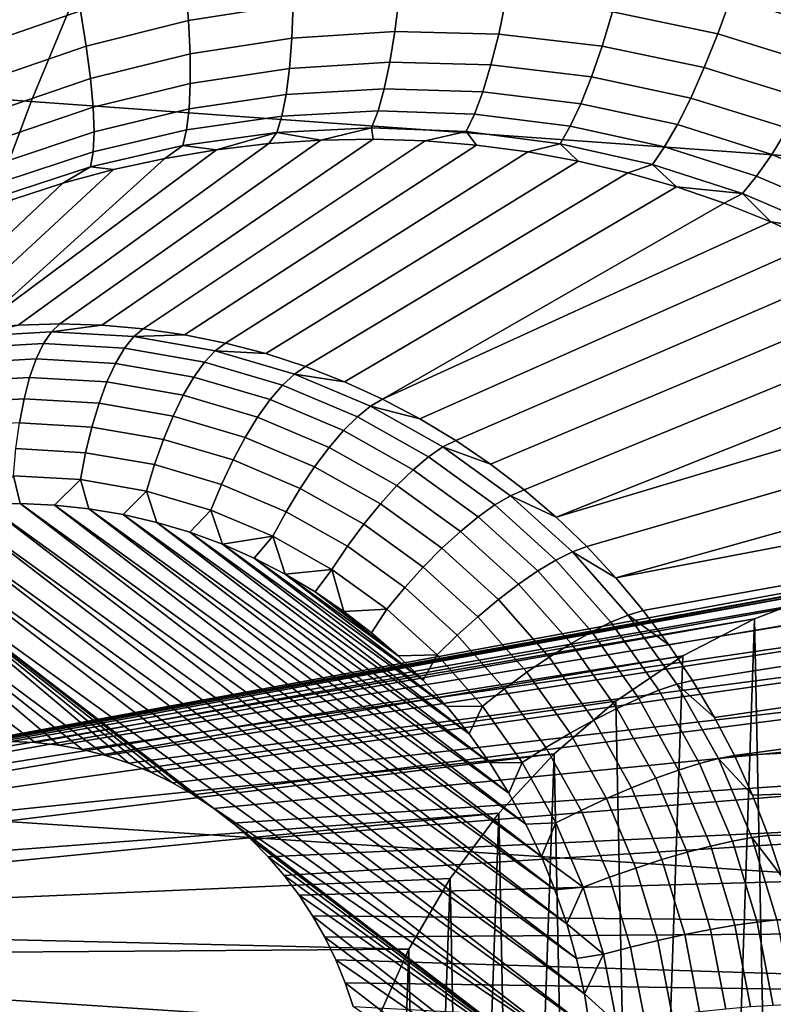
# Model space of a CAD drawing. Header units: metres. Extents: x -240 to 45, y -77 to 27.
# Tile 186 of 256: x -226.866 to -226.087, y 7.535 to 8.554. Entities that reach past the tile are written whole.
import ezdxf

# ---------------------------------------------------------------- set-up
doc = ezdxf.new("R2010")
doc.units = ezdxf.units.M
doc.layers.add('solid_102011X2', color=7, linetype='CONTINUOUS')

msp = doc.modelspace()

# ---------------------------------------------------------------- linework, layer by layer
at = {"layer": 'solid_102011X2'}
for points in [[(-226.558014, 9.184748, 295.401489), (-227.937027, 9.295095, 293.669556), (-228.239456, 8.570872, 293.859894), (-226.854431, 8.469087, 295.592926)], [(-225.162811, 9.075451, 297.11618), (-226.558014, 9.184748, 295.401489), (-226.854431, 8.469087, 295.592926), (-225.453491, 8.368307, 297.308441)], [(-226.020477, 8.542455, 274.877258), (-226.130554, 8.576407, 274.898895), (-226.117477, 8.615743, 274.907532), (-226.003922, 8.580706, 274.884735)], [(-226.583572, 8.569648, 274.959106), (-226.691772, 8.552695, 274.976166), (-226.694809, 8.590036, 274.995911), (-226.583405, 8.607636, 274.977814)], [(-226.803696, 8.562827, 275.013519), (-226.909271, 8.526366, 275.030701), (-226.920105, 8.563867, 275.047119), (-226.81134, 8.601516, 275.0289)], [(-226.144196, 8.538961, 274.884583), (-226.253159, 8.561762, 274.904297), (-226.24292, 8.599846, 274.919739), (-226.130554, 8.576407, 274.898895)], [(-226.691772, 8.552695, 274.976166), (-226.797577, 8.52641, 274.992798), (-226.803696, 8.562827, 275.013519), (-226.694809, 8.590036, 274.995911)], [(-226.478149, 8.541525, 274.918732), (-226.584869, 8.534625, 274.935364), (-226.583572, 8.569648, 274.959106), (-226.473801, 8.576954, 274.941498)], [(-226.37085, 8.53885, 274.90152), (-226.478149, 8.541525, 274.918732), (-226.473801, 8.576954, 274.941498), (-226.363342, 8.574392, 274.923279)], [(-226.26387, 8.52642, 274.883606), (-226.37085, 8.53885, 274.90152), (-226.363342, 8.574392, 274.923279), (-226.253159, 8.561762, 274.904297)], [(-226.037521, 8.505999, 274.864105), (-226.144196, 8.538961, 274.884583), (-226.130554, 8.576407, 274.898895), (-226.020477, 8.542455, 274.877258)], [(-226.854431, 8.469087, 295.592926), (-228.239456, 8.570872, 293.859894), (-228.51712, 7.833625, 294.034607), (-227.126556, 7.740564, 295.768677)], [(-226.584869, 8.534625, 274.935364), (-226.690125, 8.518352, 274.951477), (-226.691772, 8.552695, 274.976166), (-226.583572, 8.569648, 274.959106)], [(-226.797577, 8.52641, 274.992798), (-226.900208, 8.49113, 275.009064), (-226.909271, 8.526366, 275.030701), (-226.803696, 8.562827, 275.013519)], [(-226.690125, 8.518352, 274.951477), (-226.793121, 8.49299, 274.967163), (-226.797577, 8.52641, 274.992798), (-226.691772, 8.552695, 274.976166)], [(-226.158157, 8.504151, 274.864929), (-226.26387, 8.52642, 274.883606), (-226.253159, 8.561762, 274.904297), (-226.144196, 8.538961, 274.884583)], [(-226.58728, 8.503267, 274.907013), (-226.689896, 8.487688, 274.922272), (-226.690125, 8.518352, 274.951477), (-226.584869, 8.534625, 274.935364)], [(-226.483322, 8.509712, 274.891266), (-226.58728, 8.503267, 274.907013), (-226.584869, 8.534625, 274.935364), (-226.478149, 8.541525, 274.918732)], [(-226.378891, 8.506849, 274.874969), (-226.483322, 8.509712, 274.891266), (-226.478149, 8.541525, 274.918732), (-226.37085, 8.53885, 274.90152)], [(-226.274872, 8.494523, 274.858032), (-226.378891, 8.506849, 274.874969), (-226.37085, 8.53885, 274.90152), (-226.26387, 8.52642, 274.883606)], [(-226.054718, 8.472064, 274.84552), (-226.158157, 8.504151, 274.864929), (-226.144196, 8.538961, 274.884583), (-226.037521, 8.505999, 274.864105)], [(-226.793121, 8.49299, 274.967163), (-226.893082, 8.458859, 274.982574), (-226.900208, 8.49113, 275.009064), (-226.797577, 8.52641, 274.992798)], [(-226.172165, 8.47267, 274.840332), (-226.274872, 8.494523, 274.858032), (-226.26387, 8.52642, 274.883606), (-226.158157, 8.504151, 274.864929)], [(-226.689896, 8.487688, 274.922272), (-226.790405, 8.463235, 274.937164), (-226.793121, 8.49299, 274.967163), (-226.690125, 8.518352, 274.951477)], [(-226.590744, 8.476197, 274.874634), (-226.691101, 8.461316, 274.88916), (-226.689896, 8.487688, 274.922272), (-226.58728, 8.503267, 274.907013)], [(-226.489197, 8.48215, 274.85968), (-226.590744, 8.476197, 274.874634), (-226.58728, 8.503267, 274.907013), (-226.483322, 8.509712, 274.891266)], [(-226.387299, 8.47903, 274.844177), (-226.489197, 8.48215, 274.85968), (-226.483322, 8.509712, 274.891266), (-226.378891, 8.506849, 274.874969)], [(-226.285919, 8.466706, 274.828064), (-226.387299, 8.47903, 274.844177), (-226.378891, 8.506849, 274.874969), (-226.274872, 8.494523, 274.858032)], [(-226.071747, 8.441327, 274.821899), (-226.172165, 8.47267, 274.840332), (-226.158157, 8.504151, 274.864929), (-226.054718, 8.472064, 274.84552)], [(-226.790405, 8.463235, 274.937164), (-226.888031, 8.430199, 274.951843), (-226.893082, 8.458859, 274.982574), (-226.793121, 8.49299, 274.967163)], [(-226.185928, 8.445145, 274.811249), (-226.285919, 8.466706, 274.828064), (-226.274872, 8.494523, 274.858032), (-226.172165, 8.47267, 274.840332)], [(-226.691101, 8.461316, 274.88916), (-226.78949, 8.437736, 274.903381), (-226.790405, 8.463235, 274.937164), (-226.689896, 8.487688, 274.922272)], [(-226.495667, 8.459388, 274.824554), (-226.5952, 8.453957, 274.838867), (-226.590744, 8.476197, 274.874634), (-226.489197, 8.48215, 274.85968)], [(-226.39592, 8.455943, 274.809753), (-226.495667, 8.459388, 274.824554), (-226.489197, 8.48215, 274.85968), (-226.387299, 8.47903, 274.844177)], [(-226.5952, 8.453957, 274.838867), (-226.693695, 8.439761, 274.852814), (-226.691101, 8.461316, 274.88916), (-226.590744, 8.476197, 274.874634)], [(-226.296799, 8.443525, 274.794342), (-226.39592, 8.455943, 274.809753), (-226.387299, 8.47903, 274.844177), (-226.285919, 8.466706, 274.828064)], [(-226.088257, 8.414399, 274.793701), (-226.185928, 8.445145, 274.811249), (-226.172165, 8.47267, 274.840332), (-226.071747, 8.441327, 274.821899)], [(-225.453491, 8.368307, 297.308441), (-226.854431, 8.469087, 295.592926), (-227.126556, 7.740564, 295.768677), (-225.720352, 7.648456, 297.484955)], [(-226.78949, 8.437736, 274.903381), (-226.885162, 8.405718, 274.917389), (-226.888031, 8.430199, 274.951843), (-226.790405, 8.463235, 274.937164)], [(-226.693695, 8.439761, 274.852814), (-226.79039, 8.417001, 274.866486), (-226.78949, 8.437736, 274.903381), (-226.691101, 8.461316, 274.88916)], [(-226.199173, 8.422124, 274.77829), (-226.296799, 8.443525, 274.794342), (-226.285919, 8.466706, 274.828064), (-226.185928, 8.445145, 274.811249)], [(-226.600555, 8.436986, 274.800476), (-226.697647, 8.423453, 274.813934), (-226.693695, 8.439761, 274.852814), (-226.5952, 8.453957, 274.838867)], [(-226.502594, 8.441878, 274.786652), (-226.600555, 8.436986, 274.800476), (-226.5952, 8.453957, 274.838867), (-226.495667, 8.459388, 274.824554)], [(-226.404572, 8.43805, 274.772369), (-226.502594, 8.441878, 274.786652), (-226.495667, 8.459388, 274.824554), (-226.39592, 8.455943, 274.809753)], [(-226.307312, 8.42544, 274.757538), (-226.404572, 8.43805, 274.772369), (-226.39592, 8.455943, 274.809753), (-226.296799, 8.443525, 274.794342)], [(-226.502594, 8.441878, 274.786652), (-226.55481, 8.429115, 274.753387), (-226.600555, 8.436986, 274.800476)], [(-226.502594, 8.441878, 274.786652), (-226.500824, 8.430035, 274.745789), (-226.55481, 8.429115, 274.753387)], [(-226.502594, 8.441878, 274.786652), (-226.404572, 8.43805, 274.772369), (-226.447037, 8.428294, 274.738129), (-226.500824, 8.430035, 274.745789)], [(-226.211639, 8.404066, 274.742065), (-226.307312, 8.42544, 274.757538), (-226.296799, 8.443525, 274.794342), (-226.199173, 8.422124, 274.77829)], [(-226.103928, 8.391816, 274.761505), (-226.199173, 8.422124, 274.77829), (-226.185928, 8.445145, 274.811249), (-226.088257, 8.414399, 274.793701)], [(-225.993851, 8.374563, 274.775391), (-226.088257, 8.414399, 274.793701), (-226.071747, 8.441327, 274.821899), (-225.974609, 8.400575, 274.802704)], [(-226.79039, 8.417001, 274.866486), (-226.884521, 8.385904, 274.879974), (-226.885162, 8.405718, 274.917389), (-226.78949, 8.437736, 274.903381)], [(-226.697647, 8.423453, 274.813934), (-226.793091, 8.401443, 274.827179), (-226.79039, 8.417001, 274.866486), (-226.693695, 8.439761, 274.852814)], [(-226.600555, 8.436986, 274.800476), (-226.662704, 8.419239, 274.76825), (-226.697647, 8.423453, 274.813934)], [(-226.600555, 8.436986, 274.800476), (-226.608841, 8.425512, 274.760864), (-226.662704, 8.419239, 274.76825)], [(-226.600555, 8.436986, 274.800476), (-226.55481, 8.429115, 274.753387), (-226.608841, 8.425512, 274.760864)], [(-226.404572, 8.43805, 274.772369), (-226.393646, 8.423906, 274.730316), (-226.447037, 8.428294, 274.738129)], [(-226.404572, 8.43805, 274.772369), (-226.307312, 8.42544, 274.757538), (-226.340759, 8.416913, 274.722382), (-226.393646, 8.423906, 274.730316)], [(-226.662704, 8.419239, 274.76825), (-226.608841, 8.425512, 274.760864), (-226.868011, 8.237868, 273.92981), (-226.911148, 8.234219, 273.943726)], [(-226.608841, 8.425512, 274.760864), (-226.55481, 8.429115, 274.753387), (-226.824799, 8.239062, 273.91571), (-226.868011, 8.237868, 273.92981)], [(-226.55481, 8.429115, 274.753387), (-226.500824, 8.430035, 274.745789), (-226.781616, 8.237796, 273.901489), (-226.824799, 8.239062, 273.91571)], [(-226.793091, 8.401443, 274.827179), (-226.697647, 8.423453, 274.813934), (-226.716293, 8.410292, 274.775574), (-226.769394, 8.39871, 274.782867)], [(-226.500824, 8.430035, 274.745789), (-226.447037, 8.428294, 274.738129), (-226.738602, 8.234073, 273.887207), (-226.781616, 8.237796, 273.901489)], [(-226.447037, 8.428294, 274.738129), (-226.393646, 8.423906, 274.730316), (-226.695877, 8.227904, 273.872894), (-226.738602, 8.234073, 273.887207)], [(-226.697647, 8.423453, 274.813934), (-226.662704, 8.419239, 274.76825), (-226.716293, 8.410292, 274.775574)], [(-226.393646, 8.423906, 274.730316), (-226.340759, 8.416913, 274.722382), (-226.653564, 8.219309, 273.858612), (-226.695877, 8.227904, 273.872894)], [(-226.307312, 8.42544, 274.757538), (-226.288589, 8.40735, 274.714294), (-226.340759, 8.416913, 274.722382)], [(-226.307312, 8.42544, 274.757538), (-226.211639, 8.404066, 274.742065), (-226.237228, 8.395274, 274.706085), (-226.288589, 8.40735, 274.714294)], [(-226.118423, 8.37403, 274.725922), (-226.211639, 8.404066, 274.742065), (-226.199173, 8.422124, 274.77829), (-226.103928, 8.391816, 274.761505)], [(-226.769394, 8.39871, 274.782867), (-226.716293, 8.410292, 274.775574), (-226.911148, 8.234219, 273.943726), (-226.954071, 8.228123, 273.957489)], [(-226.716293, 8.410292, 274.775574), (-226.662704, 8.419239, 274.76825), (-226.911148, 8.234219, 273.943726)], [(-226.793091, 8.401443, 274.827179), (-226.886139, 8.371153, 274.840332), (-226.884521, 8.385904, 274.879974), (-226.79039, 8.417001, 274.866486)], [(-226.340759, 8.416913, 274.722382), (-226.288589, 8.40735, 274.714294), (-226.611801, 8.208311, 273.84436), (-226.653564, 8.219309, 273.858612)], [(-226.011948, 8.352714, 274.743958), (-226.103928, 8.391816, 274.761505), (-226.088257, 8.414399, 274.793701), (-225.993851, 8.374563, 274.775391)], [(-226.886139, 8.371153, 274.840332), (-226.793091, 8.401443, 274.827179), (-226.821854, 8.384512, 274.7901), (-226.873489, 8.367761, 274.797333)], [(-226.793091, 8.401443, 274.827179), (-226.769394, 8.39871, 274.782867), (-226.821854, 8.384512, 274.7901)], [(-226.288589, 8.40735, 274.714294), (-226.237228, 8.395274, 274.706085), (-226.570694, 8.194942, 273.8302), (-226.611801, 8.208311, 273.84436)], [(-226.211639, 8.404066, 274.742065), (-226.186813, 8.380733, 274.697693), (-226.237228, 8.395274, 274.706085)], [(-226.118423, 8.37403, 274.725922), (-226.186813, 8.380733, 274.697693), (-226.211639, 8.404066, 274.742065)], [(-226.821854, 8.384512, 274.7901), (-226.769394, 8.39871, 274.782867), (-226.954071, 8.228123, 273.957489), (-226.996658, 8.219599, 273.970978)], [(-226.237228, 8.395274, 274.706085), (-226.186813, 8.380733, 274.697693), (-226.53038, 8.179244, 273.816193), (-226.570694, 8.194942, 273.8302)], [(-226.028519, 8.335461, 274.709045), (-226.118423, 8.37403, 274.725922), (-226.103928, 8.391816, 274.761505), (-226.011948, 8.352714, 274.743958)], [(-226.873489, 8.367761, 274.797333), (-226.821854, 8.384512, 274.7901), (-226.996658, 8.219599, 273.970978), (-227.038773, 8.208672, 273.984222)], [(-226.186813, 8.380733, 274.697693), (-226.137482, 8.363794, 274.689148), (-226.490967, 8.161262, 273.802338), (-226.53038, 8.179244, 273.816193)], [(-226.118423, 8.37403, 274.725922), (-226.137482, 8.363794, 274.689148), (-226.186813, 8.380733, 274.697693)], [(-226.118423, 8.37403, 274.725922), (-226.089355, 8.344514, 274.68045), (-226.137482, 8.363794, 274.689148)], [(-226.028519, 8.335461, 274.709045), (-226.089355, 8.344514, 274.68045), (-226.118423, 8.37403, 274.725922)], [(-226.137482, 8.363794, 274.689148), (-226.089355, 8.344514, 274.68045), (-226.490967, 8.161262, 273.802338)], [(-226.089355, 8.344514, 274.68045), (-226.042511, 8.322964, 274.67157), (-226.452576, 8.141047, 273.788727), (-226.490967, 8.161262, 273.802338)], [(-226.028519, 8.335461, 274.709045), (-226.042511, 8.322964, 274.67157), (-226.089355, 8.344514, 274.68045)], [(-226.042511, 8.322964, 274.67157), (-225.99704, 8.299205, 274.662537), (-226.415314, 8.118659, 273.77536), (-226.452576, 8.141047, 273.788727)], [(-225.99704, 8.299205, 274.662537), (-225.953049, 8.273306, 274.653351), (-226.379288, 8.094165, 273.762299), (-226.415314, 8.118659, 273.77536)], [(-225.953049, 8.273306, 274.653351), (-225.910614, 8.245334, 274.644043), (-226.34462, 8.067636, 273.749573), (-226.379288, 8.094165, 273.762299)], [(-226.833481, 8.23088, 273.889191), (-226.918854, 8.226091, 273.916931), (-226.868011, 8.237868, 273.92981), (-226.824799, 8.239062, 273.91571)], [(-226.833481, 8.23088, 273.889191), (-226.824799, 8.239062, 273.91571), (-226.781616, 8.237796, 273.901489)], [(-226.74826, 8.225946, 273.861023), (-226.833481, 8.23088, 273.889191), (-226.781616, 8.237796, 273.901489), (-226.738602, 8.234073, 273.887207)], [(-225.910614, 8.245334, 274.644043), (-225.869797, 8.21535, 274.634583), (-226.311386, 8.039148, 273.737213), (-226.34462, 8.067636, 273.749573)], [(-226.918854, 8.226091, 273.916931), (-226.833481, 8.23088, 273.889191), (-226.841721, 8.218727, 273.864075), (-226.92572, 8.214017, 273.891357)], [(-226.833481, 8.23088, 273.889191), (-226.74826, 8.225946, 273.861023), (-226.757874, 8.213875, 273.836365), (-226.841721, 8.218727, 273.864075)], [(-226.74826, 8.225946, 273.861023), (-226.738602, 8.234073, 273.887207), (-226.695877, 8.227904, 273.872894)], [(-226.6642, 8.21135, 273.832764), (-226.74826, 8.225946, 273.861023), (-226.695877, 8.227904, 273.872894), (-226.653564, 8.219309, 273.858612)], [(-226.92572, 8.214017, 273.891357), (-226.841721, 8.218727, 273.864075), (-226.849319, 8.202869, 273.840912), (-226.931564, 8.198256, 273.867615)], [(-226.841721, 8.218727, 273.864075), (-226.757874, 8.213875, 273.836365), (-226.767227, 8.198117, 273.813782), (-226.849319, 8.202869, 273.840912)], [(-226.74826, 8.225946, 273.861023), (-226.6642, 8.21135, 273.832764), (-226.675171, 8.199514, 273.808533), (-226.757874, 8.213875, 273.836365)], [(-226.6642, 8.21135, 273.832764), (-226.653564, 8.219309, 273.858612), (-226.611801, 8.208311, 273.84436)], [(-226.757874, 8.213875, 273.836365), (-226.675171, 8.199514, 273.808533), (-226.686249, 8.184056, 273.78653), (-226.767227, 8.198117, 273.813782)], [(-226.6642, 8.21135, 273.832764), (-226.582275, 8.187262, 273.804688), (-226.594574, 8.175816, 273.780914), (-226.675171, 8.199514, 273.808533)], [(-226.582275, 8.187262, 273.804688), (-226.6642, 8.21135, 273.832764), (-226.611801, 8.208311, 273.84436), (-226.570694, 8.194942, 273.8302)], [(-225.869797, 8.21535, 274.634583), (-225.830704, 8.183424, 274.624969), (-226.311386, 8.039148, 273.737213)], [(-226.931564, 8.198256, 273.867615), (-226.849319, 8.202869, 273.840912), (-226.85614, 8.18364, 273.82016), (-226.936295, 8.179145, 273.846191)], [(-226.849319, 8.202869, 273.840912), (-226.767227, 8.198117, 273.813782), (-226.776123, 8.179009, 273.793732), (-226.85614, 8.18364, 273.82016)], [(-226.767227, 8.198117, 273.813782), (-226.686249, 8.184056, 273.78653), (-226.697205, 8.165305, 273.767181), (-226.776123, 8.179009, 273.793732)], [(-226.675171, 8.199514, 273.808533), (-226.594574, 8.175816, 273.780914), (-226.60733, 8.160852, 273.759491), (-226.686249, 8.184056, 273.78653)], [(-226.582275, 8.187262, 273.804688), (-226.503448, 8.153963, 273.77713), (-226.517029, 8.143055, 273.753845), (-226.594574, 8.175816, 273.780914)], [(-226.582275, 8.187262, 273.804688), (-226.570694, 8.194942, 273.8302), (-226.53038, 8.179244, 273.816193)], [(-226.503448, 8.153963, 273.77713), (-226.582275, 8.187262, 273.804688), (-226.53038, 8.179244, 273.816193), (-226.490967, 8.161262, 273.802338)], [(-226.936295, 8.179145, 273.846191), (-226.85614, 8.18364, 273.82016), (-226.862, 8.161448, 273.802307), (-226.939789, 8.157085, 273.827545)], [(-226.85614, 8.18364, 273.82016), (-226.776123, 8.179009, 273.793732), (-226.784363, 8.156954, 273.776642), (-226.862, 8.161448, 273.802307)], [(-226.776123, 8.179009, 273.793732), (-226.697205, 8.165305, 273.767181), (-226.707779, 8.143656, 273.750854), (-226.784363, 8.156954, 273.776642)], [(-226.686249, 8.184056, 273.78653), (-226.60733, 8.160852, 273.759491), (-226.620285, 8.142689, 273.740814), (-226.697205, 8.165305, 273.767181)], [(-225.79335, 8.149615, 274.615295), (-226.279709, 8.008788, 273.725281), (-226.311386, 8.039148, 273.737213), (-225.830704, 8.183424, 274.624969)], [(-226.594574, 8.175816, 273.780914), (-226.517029, 8.143055, 273.753845), (-226.531403, 8.128776, 273.732971), (-226.60733, 8.160852, 273.759491)], [(-226.939789, 8.157085, 273.827545), (-226.862, 8.161448, 273.802307), (-226.866821, 8.136761, 273.787689), (-226.941986, 8.132545, 273.812073)], [(-226.862, 8.161448, 273.802307), (-226.784363, 8.156954, 273.776642), (-226.791779, 8.132418, 273.762878), (-226.866821, 8.136761, 273.787689)], [(-226.784363, 8.156954, 273.776642), (-226.707779, 8.143656, 273.750854), (-226.717773, 8.119566, 273.737976), (-226.791779, 8.132418, 273.762878)], [(-226.697205, 8.165305, 273.767181), (-226.620285, 8.142689, 273.740814), (-226.633133, 8.121709, 273.725281), (-226.707779, 8.143656, 273.750854)], [(-226.60733, 8.160852, 273.759491), (-226.531403, 8.128776, 273.732971), (-226.54628, 8.111425, 273.714966), (-226.620285, 8.142689, 273.740814)], [(-226.503448, 8.153963, 273.77713), (-226.490967, 8.161262, 273.802338), (-226.452576, 8.141047, 273.788727)], [(-226.503448, 8.153963, 273.77713), (-226.42865, 8.111844, 273.750458), (-226.443436, 8.101619, 273.7276), (-226.517029, 8.143055, 273.753845)], [(-226.42865, 8.111844, 273.750458), (-226.503448, 8.153963, 273.77713), (-226.452576, 8.141047, 273.788727), (-226.415314, 8.118659, 273.77536)], [(-225.79335, 8.149615, 274.615295), (-225.757828, 8.113995, 274.605499), (-226.249664, 7.976643, 273.713776), (-226.279709, 8.008788, 273.725281)], [(-226.866821, 8.136761, 273.787689), (-226.791779, 8.132418, 273.762878), (-226.798218, 8.105921, 273.752747), (-226.870468, 8.110103, 273.776611)], [(-226.707779, 8.143656, 273.750854), (-226.633133, 8.121709, 273.725281), (-226.645645, 8.098357, 273.713257), (-226.717773, 8.119566, 273.737976)], [(-226.620285, 8.142689, 273.740814), (-226.54628, 8.111425, 273.714966), (-226.561325, 8.091372, 273.700195), (-226.633133, 8.121709, 273.725281)], [(-226.517029, 8.143055, 273.753845), (-226.443436, 8.101619, 273.7276), (-226.459351, 8.088203, 273.707275), (-226.531403, 8.128776, 273.732971)], [(-226.791779, 8.132418, 273.762878), (-226.717773, 8.119566, 273.737976), (-226.726959, 8.093548, 273.72876), (-226.798218, 8.105921, 273.752747)], [(-226.531403, 8.128776, 273.732971), (-226.459351, 8.088203, 273.707275), (-226.476059, 8.071882, 273.689911), (-226.54628, 8.111425, 273.714966)], [(-226.717773, 8.119566, 273.737976), (-226.645645, 8.098357, 273.713257), (-226.657516, 8.073128, 273.704956), (-226.726959, 8.093548, 273.72876)], [(-226.633133, 8.121709, 273.725281), (-226.561325, 8.091372, 273.700195), (-226.576248, 8.069039, 273.688995), (-226.645645, 8.098357, 273.713257)], [(-226.42865, 8.111844, 273.750458), (-226.415314, 8.118659, 273.77536), (-226.379288, 8.094165, 273.762299)], [(-226.870468, 8.110103, 273.776611), (-226.798218, 8.105921, 273.752747), (-226.803543, 8.078023, 273.746429), (-226.872864, 8.082036, 273.769348)], [(-226.798218, 8.105921, 273.752747), (-226.726959, 8.093548, 273.72876), (-226.735153, 8.06615, 273.723419), (-226.803543, 8.078023, 273.746429)], [(-226.54628, 8.111425, 273.714966), (-226.476059, 8.071882, 273.689911), (-226.493179, 8.052999, 273.675903), (-226.561325, 8.091372, 273.700195)], [(-226.42865, 8.111844, 273.750458), (-226.358765, 8.0614, 273.724945), (-226.37468, 8.051991, 273.702484), (-226.443436, 8.101619, 273.7276)], [(-226.358765, 8.0614, 273.724945), (-226.42865, 8.111844, 273.750458), (-226.379288, 8.094165, 273.762299), (-226.34462, 8.067636, 273.749573)], [(-225.757828, 8.113995, 274.605499), (-225.724182, 8.076616, 274.595673), (-226.249664, 7.976643, 273.713776)], [(-226.645645, 8.098357, 273.713257), (-226.576248, 8.069039, 273.688995), (-226.590698, 8.044901, 273.68161), (-226.657516, 8.073128, 273.704956)], [(-226.443436, 8.101619, 273.7276), (-226.37468, 8.051991, 273.702484), (-226.392029, 8.039611, 273.682709), (-226.459351, 8.088203, 273.707275)], [(-226.726959, 8.093548, 273.72876), (-226.657516, 8.073128, 273.704956), (-226.668518, 8.046554, 273.700592), (-226.735153, 8.06615, 273.723419)], [(-226.561325, 8.091372, 273.700195), (-226.493179, 8.052999, 273.675903), (-226.510391, 8.031957, 273.665527), (-226.576248, 8.069039, 273.688995)], [(-226.459351, 8.088203, 273.707275), (-226.392029, 8.039611, 273.682709), (-226.410431, 8.024522, 273.665955), (-226.476059, 8.071882, 273.689911)], [(-226.872864, 8.082036, 273.769348), (-226.866119, 8.053328, 273.763458), (-226.901947, 8.05274, 273.775146)], [(-226.872864, 8.082036, 273.769348), (-226.803543, 8.078023, 273.746429), (-226.830338, 8.051716, 273.751648), (-226.866119, 8.053328, 273.763458)], [(-226.803543, 8.078023, 273.746429), (-226.794769, 8.04792, 273.739807), (-226.830338, 8.051716, 273.751648)], [(-226.803543, 8.078023, 273.746429), (-226.735153, 8.06615, 273.723419), (-226.759476, 8.041941, 273.727936), (-226.794769, 8.04792, 273.739807)], [(-225.69249, 8.037556, 274.585815), (-226.221344, 7.942807, 273.702728), (-226.249664, 7.976643, 273.713776), (-225.724182, 8.076616, 274.595673)], [(-226.735153, 8.06615, 273.723419), (-226.724655, 8.033817, 273.716125), (-226.759476, 8.041941, 273.727936)], [(-226.735153, 8.06615, 273.723419), (-226.668518, 8.046554, 273.700592), (-226.690338, 8.023556, 273.704346), (-226.724655, 8.033817, 273.716125)], [(-226.657516, 8.073128, 273.704956), (-226.590698, 8.044901, 273.68161), (-226.604401, 8.019466, 273.678192), (-226.668518, 8.046554, 273.700592)], [(-226.576248, 8.069039, 273.688995), (-226.510391, 8.031957, 273.665527), (-226.527298, 8.009198, 273.658997), (-226.590698, 8.044901, 273.68161)], [(-226.476059, 8.071882, 273.689911), (-226.410431, 8.024522, 273.665955), (-226.429504, 8.007043, 273.652649), (-226.493179, 8.052999, 273.675903)], [(-226.358765, 8.0614, 273.724945), (-226.34462, 8.067636, 273.749573), (-226.311386, 8.039148, 273.737213)], [(-226.358765, 8.0614, 273.724945), (-226.294586, 8.003222, 273.700928), (-226.311539, 7.994754, 273.678864), (-226.37468, 8.051991, 273.702484)], [(-226.294586, 8.003222, 273.700928), (-226.358765, 8.0614, 273.724945), (-226.311386, 8.039148, 273.737213), (-226.279709, 8.008788, 273.725281)], [(-227.00853, 8.037885, 273.809296), (-226.973282, 8.045003, 273.798126), (-226.276031, 7.509227, 273.542053)], [(-226.973282, 8.045003, 273.798126), (-226.937729, 8.049963, 273.786743), (-226.28212, 7.546185, 273.545959)], [(-226.973282, 8.045003, 273.798126), (-226.28212, 7.546185, 273.545959), (-226.276031, 7.509227, 273.542053)], [(-226.937729, 8.049963, 273.786743), (-226.901947, 8.05274, 273.775146), (-226.290253, 7.582682, 273.550507)], [(-226.937729, 8.049963, 273.786743), (-226.290253, 7.582682, 273.550507), (-226.28212, 7.546185, 273.545959)], [(-226.901947, 8.05274, 273.775146), (-226.866119, 8.053328, 273.763458), (-226.30043, 7.618622, 273.555695)], [(-226.901947, 8.05274, 273.775146), (-226.30043, 7.618622, 273.555695), (-226.290253, 7.582682, 273.550507)], [(-226.866119, 8.053328, 273.763458), (-226.312576, 7.653823, 273.561493), (-226.30043, 7.618622, 273.555695)], [(-226.866119, 8.053328, 273.763458), (-226.830338, 8.051716, 273.751648), (-226.312576, 7.653823, 273.561493)], [(-226.830338, 8.051716, 273.751648), (-226.326675, 7.688221, 273.567902), (-226.312576, 7.653823, 273.561493)], [(-226.830338, 8.051716, 273.751648), (-226.794769, 8.04792, 273.739807), (-226.326675, 7.688221, 273.567902)], [(-226.794769, 8.04792, 273.739807), (-226.342651, 7.721621, 273.57486), (-226.326675, 7.688221, 273.567902)], [(-226.794769, 8.04792, 273.739807), (-226.759476, 8.041941, 273.727936), (-226.342651, 7.721621, 273.57486)], [(-226.668518, 8.046554, 273.700592), (-226.656723, 8.011213, 273.692688), (-226.690338, 8.023556, 273.704346)], [(-226.668518, 8.046554, 273.700592), (-226.604401, 8.019466, 273.678192), (-226.656723, 8.011213, 273.692688)], [(-226.590698, 8.044901, 273.68161), (-226.527298, 8.009198, 273.658997), (-226.543549, 7.985205, 273.656494), (-226.604401, 8.019466, 273.678192)], [(-226.493179, 8.052999, 273.675903), (-226.429504, 8.007043, 273.652649), (-226.448853, 7.987544, 273.643066), (-226.510391, 8.031957, 273.665527)], [(-226.37468, 8.051991, 273.702484), (-226.311539, 7.994754, 273.678864), (-226.3302, 7.983568, 273.659546), (-226.392029, 8.039611, 273.682709)], [(-227.04335, 8.028629, 273.820221), (-227.00853, 8.037885, 273.809296), (-226.272003, 7.47194, 273.538818)], [(-227.00853, 8.037885, 273.809296), (-226.276031, 7.509227, 273.542053), (-226.272003, 7.47194, 273.538818)], [(-226.759476, 8.041941, 273.727936), (-226.360489, 7.753989, 273.582367), (-226.342651, 7.721621, 273.57486)], [(-226.759476, 8.041941, 273.727936), (-226.724655, 8.033817, 273.716125), (-226.360489, 7.753989, 273.582367)], [(-226.724655, 8.033817, 273.716125), (-226.380081, 7.785134, 273.590393), (-226.360489, 7.753989, 273.582367)], [(-226.724655, 8.033817, 273.716125), (-226.690338, 8.023556, 273.704346), (-226.380081, 7.785134, 273.590393)], [(-226.392029, 8.039611, 273.682709), (-226.3302, 7.983568, 273.659546), (-226.350174, 7.9699, 273.643402), (-226.410431, 8.024522, 273.665955)], [(-225.662796, 7.996863, 274.575928), (-226.194839, 7.907381, 273.69223), (-226.221344, 7.942807, 273.702728), (-225.69249, 8.037556, 274.585815)], [(-226.777283, 7.792739, 273.720886), (-227.077621, 8.017275, 273.830872), (-227.04335, 8.028629, 273.820221), (-226.753693, 7.78497, 273.712769)], [(-226.272003, 7.47194, 273.538818), (-226.665558, 7.738348, 273.681488), (-226.66571, 7.73813, 273.681519), (-227.04335, 8.028629, 273.820221)], [(-226.730606, 7.775578, 273.704712), (-226.753693, 7.78497, 273.712769), (-227.04335, 8.028629, 273.820221)], [(-226.708176, 7.764591, 273.696808), (-226.730606, 7.775578, 273.704712), (-227.04335, 8.028629, 273.820221)], [(-226.686478, 7.752075, 273.689056), (-226.708176, 7.764591, 273.696808), (-227.04335, 8.028629, 273.820221)], [(-226.66571, 7.73813, 273.681519), (-226.686478, 7.752075, 273.689056), (-227.04335, 8.028629, 273.820221)], [(-226.690338, 8.023556, 273.704346), (-226.401413, 7.815036, 273.598938), (-226.380081, 7.785134, 273.590393)], [(-226.690338, 8.023556, 273.704346), (-226.656723, 8.011213, 273.692688), (-226.401413, 7.815036, 273.598938)], [(-226.510391, 8.031957, 273.665527), (-226.448853, 7.987544, 273.643066), (-226.468048, 7.966437, 273.63739), (-226.527298, 8.009198, 273.658997)], [(-226.410431, 8.024522, 273.665955), (-226.350174, 7.9699, 273.643402), (-226.371048, 7.954039, 273.630768), (-226.429504, 8.007043, 273.652649)], [(-226.850571, 7.806085, 273.745575), (-227.111267, 8.003837, 273.841187), (-227.077621, 8.017275, 273.830872), (-226.825806, 7.803321, 273.737335)], [(-226.801376, 7.798869, 273.729095), (-226.825806, 7.803321, 273.737335), (-227.077621, 8.017275, 273.830872)], [(-226.777283, 7.792739, 273.720886), (-226.801376, 7.798869, 273.729095), (-227.077621, 8.017275, 273.830872)], [(-226.604401, 8.019466, 273.678192), (-226.623825, 7.996808, 273.681183), (-226.656723, 8.011213, 273.692688)], [(-226.604401, 8.019466, 273.678192), (-226.591858, 7.980411, 273.669861), (-226.623825, 7.996808, 273.681183)], [(-226.604401, 8.019466, 273.678192), (-226.543549, 7.985205, 273.656494), (-226.591858, 7.980411, 273.669861)], [(-226.850571, 7.806085, 273.745575), (-226.875381, 7.807141, 273.753754), (-227.111267, 8.003837, 273.841187)], [(-226.656723, 8.011213, 273.692688), (-226.424362, 7.843517, 273.60791), (-226.401413, 7.815036, 273.598938)], [(-226.656723, 8.011213, 273.692688), (-226.623825, 7.996808, 273.681183), (-226.424362, 7.843517, 273.60791)], [(-226.527298, 8.009198, 273.658997), (-226.468048, 7.966437, 273.63739), (-226.486694, 7.94417, 273.635742), (-226.543549, 7.985205, 273.656494)], [(-226.429504, 8.007043, 273.652649), (-226.371048, 7.954039, 273.630768), (-226.392349, 7.936321, 273.621918), (-226.448853, 7.987544, 273.643066)], [(-226.294586, 8.003222, 273.700928), (-226.236893, 7.937991, 273.67865), (-226.254776, 7.930579, 273.656952), (-226.311539, 7.994754, 273.678864)], [(-226.294586, 8.003222, 273.700928), (-226.279709, 8.008788, 273.725281), (-226.249664, 7.976643, 273.713776)], [(-226.236893, 7.937991, 273.67865), (-226.294586, 8.003222, 273.700928), (-226.249664, 7.976643, 273.713776), (-226.221344, 7.942807, 273.702728)], [(-225.865311, 7.995491, 277.019012), (-225.947739, 7.98437, 277.039581), (-226.949707, 7.800046, 273.77774), (-226.924988, 7.80412, 273.769836)], [(-225.865311, 7.995491, 277.019012), (-226.924988, 7.80412, 273.769836), (-226.900223, 7.806485, 273.761871)], [(-225.78212, 7.997034, 276.998291), (-225.865311, 7.995491, 277.019012), (-226.900223, 7.806485, 273.761871), (-226.875381, 7.807141, 273.753754)], [(-225.78212, 7.997034, 276.998291), (-226.875381, 7.807141, 273.753754), (-226.850571, 7.806085, 273.745575)], [(-225.699203, 7.988966, 276.9776), (-225.78212, 7.997034, 276.998291), (-226.850571, 7.806085, 273.745575), (-226.825806, 7.803321, 273.737335)], [(-226.623825, 7.996808, 273.681183), (-226.448883, 7.870551, 273.61734), (-226.424362, 7.843517, 273.60791)], [(-226.623825, 7.996808, 273.681183), (-226.591858, 7.980411, 273.669861), (-226.448883, 7.870551, 273.61734)], [(-226.311539, 7.994754, 273.678864), (-226.254776, 7.930579, 273.656952), (-226.274628, 7.920732, 273.638092), (-226.3302, 7.983568, 273.659546)], [(-225.635178, 7.95462, 274.566101), (-226.170212, 7.870467, 273.682251), (-226.194839, 7.907381, 273.69223), (-225.662796, 7.996863, 274.575928)], [(-225.947739, 7.98437, 277.039581), (-226.028366, 7.963828, 277.059662), (-226.974045, 7.794306, 273.7854), (-226.949707, 7.800046, 273.77774)], [(-225.61763, 7.971377, 276.957275), (-225.699203, 7.988966, 276.9776), (-226.825806, 7.803321, 273.737335), (-226.801376, 7.798869, 273.729095)], [(-226.543549, 7.985205, 273.656494), (-226.560852, 7.962059, 273.658752), (-226.591858, 7.980411, 273.669861)], [(-226.543549, 7.985205, 273.656494), (-226.530975, 7.941826, 273.647919), (-226.560852, 7.962059, 273.658752)], [(-226.543549, 7.985205, 273.656494), (-226.486694, 7.94417, 273.635742), (-226.530975, 7.941826, 273.647919)], [(-226.448853, 7.987544, 273.643066), (-226.392349, 7.936321, 273.621918), (-226.413651, 7.91712, 273.617035), (-226.468048, 7.966437, 273.63739)], [(-226.3302, 7.983568, 273.659546), (-226.274628, 7.920732, 273.638092), (-226.296005, 7.908657, 273.622498), (-226.350174, 7.9699, 273.643402)], [(-226.591858, 7.980411, 273.669861), (-226.474884, 7.895986, 273.627197), (-226.448883, 7.870551, 273.61734)], [(-226.591858, 7.980411, 273.669861), (-226.560852, 7.962059, 273.658752), (-226.474884, 7.895986, 273.627197)], [(-226.028366, 7.963828, 277.059662), (-226.106171, 7.934135, 277.079071), (-227.021469, 7.777894, 273.800079), (-226.998032, 7.786904, 273.792877)], [(-226.028366, 7.963828, 277.059662), (-226.998032, 7.786904, 273.792877), (-226.974045, 7.794306, 273.7854)], [(-225.61763, 7.971377, 276.957275), (-226.801376, 7.798869, 273.729095), (-226.777283, 7.792739, 273.720886)], [(-225.538422, 7.944481, 276.937531), (-225.61763, 7.971377, 276.957275), (-226.777283, 7.792739, 273.720886), (-226.753693, 7.78497, 273.712769)], [(-226.468048, 7.966437, 273.63739), (-226.413651, 7.91712, 273.617035), (-226.434494, 7.896844, 273.61618), (-226.486694, 7.94417, 273.635742)], [(-226.350174, 7.9699, 273.643402), (-226.296005, 7.908657, 273.622498), (-226.318481, 7.89461, 273.610474), (-226.371048, 7.954039, 273.630768)], [(-225.997818, 6.497677, 277.052063), (-226.077011, 6.524573, 277.071808), (-226.106171, 7.934135, 277.079071), (-226.028366, 7.963828, 277.059662)], [(-226.560852, 7.962059, 273.658752), (-226.502274, 7.919782, 273.63739), (-226.474884, 7.895986, 273.627197)], [(-226.560852, 7.962059, 273.658752), (-226.530975, 7.941826, 273.647919), (-226.502274, 7.919782, 273.63739)], [(-226.371048, 7.954039, 273.630768), (-226.318481, 7.89461, 273.610474), (-226.341553, 7.878889, 273.602295), (-226.392349, 7.936321, 273.621918)], [(-225.609665, 7.910877, 274.556335), (-226.147552, 7.832174, 273.672852), (-226.170212, 7.870467, 273.682251), (-225.635178, 7.95462, 274.566101)], [(-225.538422, 7.944481, 276.937531), (-226.753693, 7.78497, 273.712769), (-226.730606, 7.775578, 273.704712)], [(-225.462616, 7.908613, 276.91861), (-225.538422, 7.944481, 276.937531), (-226.730606, 7.775578, 273.704712), (-226.708176, 7.764591, 273.696808)], [(-226.486694, 7.94417, 273.635742), (-226.502274, 7.919782, 273.63739), (-226.530975, 7.941826, 273.647919)], [(-226.486694, 7.94417, 273.635742), (-226.434494, 7.896844, 273.61618), (-226.474884, 7.895986, 273.627197), (-226.502274, 7.919782, 273.63739)], [(-226.236893, 7.937991, 273.67865), (-226.221344, 7.942807, 273.702728), (-226.194839, 7.907381, 273.69223)], [(-226.106171, 7.934135, 277.079071), (-226.180191, 7.89568, 277.097534), (-227.066589, 7.755129, 273.81369), (-227.044373, 7.767284, 273.807037)], [(-226.106171, 7.934135, 277.079071), (-227.044373, 7.767284, 273.807037), (-227.021469, 7.777894, 273.800079)], [(-226.392349, 7.936321, 273.621918), (-226.341553, 7.878889, 273.602295), (-226.364746, 7.861825, 273.598145), (-226.413651, 7.91712, 273.617035)], [(-226.236893, 7.937991, 273.67865), (-226.18634, 7.866473, 273.658417), (-226.205048, 7.860219, 273.637024), (-226.254776, 7.930579, 273.656952)], [(-226.18634, 7.866473, 273.658417), (-226.236893, 7.937991, 273.67865), (-226.194839, 7.907381, 273.69223), (-226.170212, 7.870467, 273.682251)], [(-226.224289, 6.604827, 277.108521), (-226.180191, 7.89568, 277.097534), (-226.106171, 7.934135, 277.079071), (-226.152832, 6.560441, 277.090698)], [(-226.152832, 6.560441, 277.090698), (-226.106171, 7.934135, 277.079071), (-226.077011, 6.524573, 277.071808)], [(-226.254776, 7.930579, 273.656952), (-226.205048, 7.860219, 273.637024), (-226.225937, 7.851838, 273.618591), (-226.274628, 7.920732, 273.638092)], [(-226.413651, 7.91712, 273.617035), (-226.364746, 7.861825, 273.598145), (-226.387558, 7.843782, 273.598083), (-226.434494, 7.896844, 273.61618)], [(-226.274628, 7.920732, 273.638092), (-226.225937, 7.851838, 273.618591), (-226.24855, 7.84151, 273.603485), (-226.296005, 7.908657, 273.622498)], [(-225.462616, 7.908613, 276.91861), (-226.708176, 7.764591, 273.696808), (-226.686478, 7.752075, 273.689056)], [(-225.391144, 7.864227, 276.900787), (-225.462616, 7.908613, 276.91861), (-226.686478, 7.752075, 273.689056), (-226.66571, 7.73813, 273.681519)], [(-226.296005, 7.908657, 273.622498), (-226.24855, 7.84151, 273.603485), (-226.272415, 7.829453, 273.592041), (-226.318481, 7.89461, 273.610474)], [(-225.586319, 7.865721, 274.546692), (-226.126923, 7.792614, 273.664032), (-226.147552, 7.832174, 273.672852), (-225.609665, 7.910877, 274.556335)], [(-226.180191, 7.89568, 277.097534), (-226.249527, 7.848953, 277.114807), (-227.108597, 7.726422, 273.825958), (-227.088074, 7.741458, 273.820038)], [(-226.180191, 7.89568, 277.097534), (-227.088074, 7.741458, 273.820038), (-227.066589, 7.755129, 273.81369)], [(-226.434494, 7.896844, 273.61618), (-226.448883, 7.870551, 273.61734), (-226.474884, 7.895986, 273.627197)], [(-226.434494, 7.896844, 273.61618), (-226.387558, 7.843782, 273.598083), (-226.424362, 7.843517, 273.60791), (-226.448883, 7.870551, 273.61734)], [(-226.318481, 7.89461, 273.610474), (-226.272415, 7.829453, 273.592041), (-226.297043, 7.815921, 273.584473), (-226.341553, 7.878889, 273.602295)], [(-226.224289, 6.604827, 277.108521), (-226.249527, 7.848953, 277.114807), (-226.180191, 7.89568, 277.097534)], [(-226.341553, 7.878889, 273.602295), (-226.297043, 7.815921, 273.584473), (-226.321884, 7.801201, 273.580963), (-226.364746, 7.861825, 273.598145)], [(-225.324951, 7.811886, 276.884308), (-225.391144, 7.864227, 276.900787), (-226.66571, 7.73813, 273.681519), (-226.645889, 7.722772, 273.674225)], [(-226.364746, 7.861825, 273.598145), (-226.321884, 7.801201, 273.580963), (-226.346436, 7.785604, 273.581604), (-226.387558, 7.843782, 273.598083)], [(-226.18634, 7.866473, 273.658417), (-226.143539, 7.789506, 273.640411), (-226.162933, 7.784497, 273.619324), (-226.205048, 7.860219, 273.637024)], [(-226.18634, 7.866473, 273.658417), (-226.170212, 7.870467, 273.682251), (-226.147552, 7.832174, 273.672852)], [(-226.143539, 7.789506, 273.640411), (-226.18634, 7.866473, 273.658417), (-226.147552, 7.832174, 273.672852), (-226.126923, 7.792614, 273.664032)], [(-225.586319, 7.865721, 274.546692), (-225.565186, 7.819214, 274.537201), (-226.126923, 7.792614, 273.664032)], [(-226.225937, 7.851838, 273.618591), (-226.184692, 7.777696, 273.601257), (-226.208359, 7.769248, 273.586578), (-226.24855, 7.84151, 273.603485)], [(-226.205048, 7.860219, 273.637024), (-226.162933, 7.784497, 273.619324), (-226.184692, 7.777696, 273.601257), (-226.225937, 7.851838, 273.618591)], [(-226.249527, 7.848953, 277.114807), (-226.313293, 7.794545, 277.130707), (-227.128159, 7.71002, 273.831512), (-227.108597, 7.726422, 273.825958)], [(-226.387558, 7.843782, 273.598083), (-226.401413, 7.815036, 273.598938), (-226.424362, 7.843517, 273.60791)], [(-226.387558, 7.843782, 273.598083), (-226.346436, 7.785604, 273.581604), (-226.380081, 7.785134, 273.590393), (-226.401413, 7.815036, 273.598938)], [(-226.224289, 6.604827, 277.108521), (-226.290482, 6.657168, 277.125031), (-226.313293, 7.794545, 277.130707), (-226.249527, 7.848953, 277.114807)], [(-226.24855, 7.84151, 273.603485), (-226.208359, 7.769248, 273.586578), (-226.233429, 7.759331, 273.575623), (-226.272415, 7.829453, 273.592041)], [(-226.272415, 7.829453, 273.592041), (-226.233429, 7.759331, 273.575623), (-226.259354, 7.748156, 273.568634), (-226.297043, 7.815921, 273.584473)], [(-225.324951, 7.811886, 276.884308), (-226.645889, 7.722772, 273.674225), (-226.626999, 7.706004, 273.667175)], [(-225.264862, 7.752255, 276.869324), (-225.324951, 7.811886, 276.884308), (-226.626999, 7.706004, 273.667175), (-226.609222, 7.687973, 273.660431)], [(-226.297043, 7.815921, 273.584473), (-226.259354, 7.748156, 273.568634), (-226.285599, 7.735957, 273.565704), (-226.321884, 7.801201, 273.580963)], [(-225.546356, 7.771454, 274.527893), (-226.108368, 7.751904, 273.655853), (-226.126923, 7.792614, 273.664032), (-225.565186, 7.819214, 274.537201)], [(-226.321884, 7.801201, 273.580963), (-226.285599, 7.735957, 273.565704), (-226.311615, 7.722994, 273.566956), (-226.346436, 7.785604, 273.581604)], [(-226.313293, 7.794545, 277.130707), (-226.370712, 7.733141, 277.14502), (-227.1642, 7.6733, 273.841431), (-227.146729, 7.692283, 273.8367)], [(-226.313293, 7.794545, 277.130707), (-227.146729, 7.692283, 273.8367), (-227.128159, 7.71002, 273.831512)], [(-226.350586, 6.716799, 277.140015), (-226.370712, 7.733141, 277.14502), (-226.313293, 7.794545, 277.130707)], [(-226.350586, 6.716799, 277.140015), (-226.313293, 7.794545, 277.130707), (-226.290482, 6.657168, 277.125031)], [(-226.143539, 7.789506, 273.640411), (-226.108978, 7.707992, 273.624878), (-226.128937, 7.704302, 273.604034), (-226.162933, 7.784497, 273.619324)], [(-226.143539, 7.789506, 273.640411), (-226.126923, 7.792614, 273.664032), (-226.108368, 7.751904, 273.655853)], [(-226.108978, 7.707992, 273.624878), (-226.143539, 7.789506, 273.640411), (-226.108368, 7.751904, 273.655853), (-226.091965, 7.710164, 273.648315)], [(-226.346436, 7.785604, 273.581604), (-226.360489, 7.753989, 273.582367), (-226.380081, 7.785134, 273.590393)], [(-226.346436, 7.785604, 273.581604), (-226.311615, 7.722994, 273.566956), (-226.342651, 7.721621, 273.57486), (-226.360489, 7.753989, 273.582367)], [(-226.162933, 7.784497, 273.619324), (-226.128937, 7.704302, 273.604034), (-226.151413, 7.699174, 273.586273), (-226.184692, 7.777696, 273.601257)], [(-226.208359, 7.769248, 273.586578), (-226.175919, 7.692718, 273.571991), (-226.201935, 7.685068, 273.561462), (-226.233429, 7.759331, 273.575623)], [(-226.184692, 7.777696, 273.601257), (-226.151413, 7.699174, 273.586273), (-226.175919, 7.692718, 273.571991), (-226.208359, 7.769248, 273.586578)], [(-225.529846, 7.722517, 274.51889), (-226.091965, 7.710164, 273.648315), (-226.108368, 7.751904, 273.655853), (-225.546356, 7.771454, 274.527893)], [(-226.233429, 7.759331, 273.575623), (-226.201935, 7.685068, 273.561462), (-226.228928, 7.676387, 273.554962), (-226.259354, 7.748156, 273.568634)], [(-225.264862, 7.752255, 276.869324), (-226.609222, 7.687973, 273.660431), (-226.592651, 7.668754, 273.653992)], [(-225.211624, 7.686099, 276.856049), (-225.264862, 7.752255, 276.869324), (-226.592651, 7.668754, 273.653992), (-226.577347, 7.648446, 273.647949)], [(-225.720352, 7.648456, 297.484955), (-227.126556, 7.740564, 295.768677), (-227.374023, 7.000294, 295.928497), (-225.963028, 6.916996, 297.645477)], [(-226.66571, 7.73813, 273.681519), (-226.665558, 7.738348, 273.681488), (-226.272003, 7.47194, 273.538818), (-226.27005, 7.434448, 273.536224)], [(-226.259354, 7.748156, 273.568634), (-226.228928, 7.676387, 273.554962), (-226.256317, 7.666859, 273.552551), (-226.285599, 7.735957, 273.565704)], [(-226.370712, 7.733141, 277.14502), (-226.421066, 7.665507, 277.157593), (-227.195374, 7.632104, 273.849518), (-227.180405, 7.653257, 273.845703)], [(-226.370712, 7.733141, 277.14502), (-227.180405, 7.653257, 273.845703), (-227.1642, 7.6733, 273.841431)], [(-226.645889, 7.722772, 273.674225), (-226.66571, 7.73813, 273.681519), (-226.27005, 7.434448, 273.536224)], [(-226.403809, 6.782955, 277.15329), (-226.421066, 7.665507, 277.157593), (-226.370712, 7.733141, 277.14502)], [(-226.403809, 6.782955, 277.15329), (-226.370712, 7.733141, 277.14502), (-226.350586, 6.716799, 277.140015)], [(-226.285599, 7.735957, 273.565704), (-226.256317, 7.666859, 273.552551), (-226.283508, 7.656686, 273.554321), (-226.311615, 7.722994, 273.566956)], [(-226.626999, 7.706004, 273.667175), (-226.645889, 7.722772, 273.674225), (-226.27005, 7.434448, 273.536224)], [(-226.311615, 7.722994, 273.566956), (-226.326675, 7.688221, 273.567902), (-226.342651, 7.721621, 273.57486)], [(-226.311615, 7.722994, 273.566956), (-226.283508, 7.656686, 273.554321), (-226.326675, 7.688221, 273.567902)], [(-225.515717, 7.672512, 274.510193), (-226.077744, 7.667514, 273.641479), (-226.091965, 7.710164, 273.648315), (-225.529846, 7.722517, 274.51889)], [(-226.108978, 7.707992, 273.624878), (-226.083069, 7.622887, 273.611969), (-226.103455, 7.620574, 273.591339), (-226.128937, 7.704302, 273.604034)], [(-226.108978, 7.707992, 273.624878), (-226.091965, 7.710164, 273.648315), (-226.077744, 7.667514, 273.641479)], [(-226.083069, 7.622887, 273.611969), (-226.108978, 7.707992, 273.624878), (-226.077744, 7.667514, 273.641479), (-226.06575, 7.624081, 273.635284)], [(-226.609222, 7.687973, 273.660431), (-226.626999, 7.706004, 273.667175), (-226.27005, 7.434448, 273.536224)], [(-226.151413, 7.699174, 273.586273), (-226.12645, 7.617193, 273.573853), (-226.151596, 7.612815, 273.559906), (-226.175919, 7.692718, 273.571991)], [(-226.128937, 7.704302, 273.604034), (-226.103455, 7.620574, 273.591339), (-226.12645, 7.617193, 273.573853), (-226.151413, 7.699174, 273.586273)], [(-226.592651, 7.668754, 273.653992), (-226.609222, 7.687973, 273.660431), (-226.27005, 7.434448, 273.536224)], [(-226.283508, 7.656686, 273.554321), (-226.312576, 7.653823, 273.561493), (-226.326675, 7.688221, 273.567902)], [(-226.175919, 7.692718, 273.571991), (-226.151596, 7.612815, 273.559906), (-226.178329, 7.607533, 273.549744), (-226.201935, 7.685068, 273.561462)], [(-225.165939, 7.614264, 276.844635), (-225.211624, 7.686099, 276.856049), (-226.577347, 7.648446, 273.647949), (-226.563339, 7.627082, 273.642242)], [(-226.201935, 7.685068, 273.561462), (-226.178329, 7.607533, 273.549744), (-226.206116, 7.601457, 273.54361), (-226.228928, 7.676387, 273.554962)], [(-226.577347, 7.648446, 273.647949), (-226.592651, 7.668754, 273.653992), (-226.27005, 7.434448, 273.536224)], [(-226.228928, 7.676387, 273.554962), (-226.206116, 7.601457, 273.54361), (-226.234344, 7.594718, 273.541626), (-226.256317, 7.666859, 273.552551)], [(-226.421066, 7.665507, 277.157593), (-226.46376, 7.59248, 277.168243), (-227.209015, 7.609988, 273.852844), (-227.195374, 7.632104, 273.849518)], [(-226.46376, 7.59248, 277.168243), (-226.421066, 7.665507, 277.157593), (-226.449493, 6.854791, 277.164673)], [(-226.449493, 6.854791, 277.164673), (-226.421066, 7.665507, 277.157593), (-226.403809, 6.782955, 277.15329)], [(-226.283508, 7.656686, 273.554321), (-226.30043, 7.618622, 273.555695), (-226.312576, 7.653823, 273.561493)], [(-226.283508, 7.656686, 273.554321), (-226.262436, 7.587456, 273.543823), (-226.30043, 7.618622, 273.555695)], [(-226.256317, 7.666859, 273.552551), (-226.234344, 7.594718, 273.541626), (-226.262436, 7.587456, 273.543823), (-226.283508, 7.656686, 273.554321)], [(-226.563339, 7.627082, 273.642242), (-226.577347, 7.648446, 273.647949), (-226.27005, 7.434448, 273.536224), (-226.270187, 7.396815, 273.534332)], [(-226.55072, 7.60479, 273.636963), (-226.563339, 7.627082, 273.642242), (-226.270187, 7.396815, 273.534332)], [(-225.165939, 7.614264, 276.844635), (-226.563339, 7.627082, 273.642242), (-226.55072, 7.60479, 273.636963)], [(-226.262436, 7.587456, 273.543823), (-226.290253, 7.582682, 273.550507), (-226.30043, 7.618622, 273.555695)], [(-226.12645, 7.617193, 273.573853), (-226.110123, 7.532714, 273.564148), (-226.135666, 7.530478, 273.550415), (-226.151596, 7.612815, 273.559906)], [(-226.103455, 7.620574, 273.591339), (-226.086761, 7.534296, 273.581421), (-226.110123, 7.532714, 273.564148), (-226.12645, 7.617193, 273.573853)], [(-226.083069, 7.622887, 273.611969), (-226.066116, 7.53519, 273.601898), (-226.086761, 7.534296, 273.581421), (-226.103455, 7.620574, 273.591339)], [(-226.46376, 7.59248, 277.168243), (-227.221237, 7.58707, 273.855652), (-227.209015, 7.609988, 273.852844)], [(-225.128357, 7.537668, 276.835266), (-225.165939, 7.614264, 276.844635), (-226.55072, 7.60479, 273.636963), (-226.53949, 7.581574, 273.63208)], [(-226.178329, 7.607533, 273.549744), (-226.162888, 7.527635, 273.540558), (-226.191193, 7.524244, 273.534729), (-226.206116, 7.601457, 273.54361)], [(-226.151596, 7.612815, 273.559906), (-226.135666, 7.530478, 273.550415), (-226.162888, 7.527635, 273.540558), (-226.178329, 7.607533, 273.549744)], [(-226.53949, 7.581574, 273.63208), (-226.55072, 7.60479, 273.636963), (-226.270187, 7.396815, 273.534332)], [(-226.206116, 7.601457, 273.54361), (-226.191193, 7.524244, 273.534729), (-226.219971, 7.520377, 273.533081), (-226.234344, 7.594718, 273.541626)], [(-226.46376, 7.59248, 277.168243), (-226.498245, 7.51496, 277.176819), (-227.232056, 7.563286, 273.857971), (-227.221237, 7.58707, 273.855652)], [(-226.46376, 7.59248, 277.168243), (-226.487076, 6.931386, 277.174042), (-226.498245, 7.51496, 277.176819)], [(-226.46376, 7.59248, 277.168243), (-226.449493, 6.854791, 277.164673), (-226.487076, 6.931386, 277.174042)], [(-226.262436, 7.587456, 273.543823), (-226.28212, 7.546185, 273.545959), (-226.290253, 7.582682, 273.550507)], [(-226.262436, 7.587456, 273.543823), (-226.248642, 7.516117, 273.535645), (-226.28212, 7.546185, 273.545959)], [(-226.234344, 7.594718, 273.541626), (-226.219971, 7.520377, 273.533081), (-226.248642, 7.516117, 273.535645), (-226.262436, 7.587456, 273.543823)], [(-226.529755, 7.557697, 273.627655), (-226.53949, 7.581574, 273.63208), (-226.270187, 7.396815, 273.534332), (-226.2724, 7.359218, 273.533112)], [(-225.128357, 7.537668, 276.835266), (-226.53949, 7.581574, 273.63208), (-226.529755, 7.557697, 273.627655)], [(-226.498245, 7.51496, 277.176819), (-227.241379, 7.53888, 273.859741), (-227.232056, 7.563286, 273.857971)], [(-226.521561, 7.5332, 273.623718), (-226.529755, 7.557697, 273.627655), (-226.2724, 7.359218, 273.533112)], [(-225.099365, 7.457288, 276.828064), (-225.128357, 7.537668, 276.835266), (-226.529755, 7.557697, 273.627655), (-226.521561, 7.5332, 273.623718)], [(-226.248642, 7.516117, 273.535645), (-226.276031, 7.509227, 273.542053), (-226.28212, 7.546185, 273.545959)], [(-226.498245, 7.51496, 277.176819), (-226.524094, 7.433908, 277.183289), (-227.249146, 7.513965, 273.861023), (-227.241379, 7.53888, 273.859741)]]:
    msp.add_3dface(points, dxfattribs=at)

doc.saveas('drawing.dxf')
